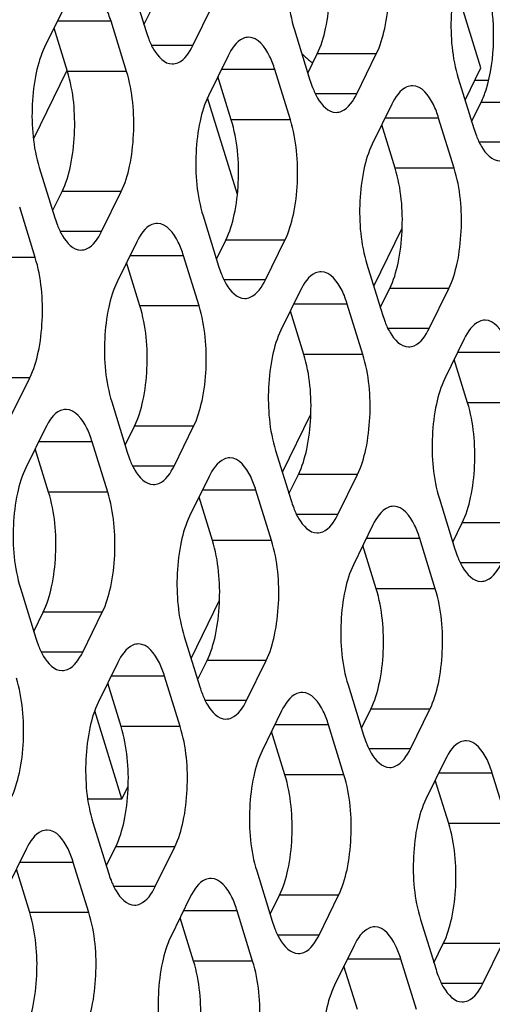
# Model space of a CAD drawing. Header units: millimetres. Extents: x 0 to 420, y 0 to 297.
# Tile 56 of 180: x 207.43 to 210.74, y 68.18 to 75.09. Entities that reach past the tile are written whole.
import ezdxf

# ---------------------------------------------------------------- set-up
doc = ezdxf.new("R2010")
doc.units = ezdxf.units.MM
doc.header["$LTSCALE"] = 23.1
doc.layers.get('0').update_dxf_attribs({"linetype": 'CONTINUOUS'})
doc.layers.add('ASSI', color=7, linetype='CONTINUOUS')

msp = doc.modelspace()

# ---------------------------------------------------------------- linework, layer by layer
at = {"color": 7, "linetype": 'CONTINUOUS'}
for p, q in [((210.548833, 74.523336), (210.65969, 74.749237)), ((207.754999, 74.727072), (207.52224, 74.25276)), ((208.952561, 73.86247), (208.74317, 74.540059)), ((209.908245, 73.217955), (210.10812, 73.625257)), ((209.267658, 71.912574), (209.467532, 72.319876)), ((208.62707, 70.607193), (208.826944, 71.014495)), ((208.143094, 69.620955), (207.952001, 70.239335)), ((208.143094, 69.620955), (208.186356, 69.709114)), ((207.902765, 69.620955), (208.143094, 69.620955))]:
    msp.add_line(p, q, dxfattribs=at)
msp.add_open_spline([(209.403131, 74.852163), (209.409326, 74.845247), (209.433129, 74.820195), (209.460216, 74.798046), (209.481825, 74.784914)], degree=3, knots=[0, 0, 0, 0, 0.26857463, 1, 1, 1, 1], dxfattribs=at)
at = {"layer": 'ASSI', "color": 7, "linetype": 'CONTINUOUS'}
for p, q in [((208.203385, 75.356561), (208.312315, 75.004064)), ((210.65969, 74.749237), (210.493508, 75.287004)), ((207.737851, 75.173866), (207.600582, 74.894142)), ((208.297401, 75.052325), (208.363371, 75.186758)), ((208.64058, 74.907033), (208.777849, 75.186758)), ((207.760569, 74.724339), (207.666553, 75.028575)), ((208.175046, 74.724339), (208.066116, 75.076836)), ((209.352312, 75.016955), (209.461242, 74.664458)), ((208.886779, 74.834261), (208.74951, 74.554536)), ((209.446328, 74.712719), (209.512298, 74.847152)), ((209.789507, 74.567428), (209.926776, 74.847152)), ((209.323973, 74.384734), (209.215043, 74.737231)), ((208.909496, 74.384734), (208.81548, 74.688969)), ((210.501239, 74.67735), (210.610169, 74.324852)), ((210.617, 74.662245), (210.714443, 74.662245)), ((210.035706, 74.494655), (209.898437, 74.214931)), ((210.595255, 74.373114), (210.661226, 74.507547)), ((210.4729, 74.045128), (210.363971, 74.397625)), ((210.058423, 74.045128), (209.964407, 74.349364)), ((207.562797, 74.05118), (207.671727, 73.698683)), ((207.656813, 73.746944), (207.722783, 73.881377)), ((207.999992, 73.601653), (208.137261, 73.881377)), ((207.534458, 73.418958), (207.425528, 73.771455)), ((208.711724, 73.711574), (208.820654, 73.359077)), ((208.246191, 73.52888), (208.108922, 73.249155)), ((208.80574, 73.407338), (208.871711, 73.541771)), ((209.148919, 73.262047), (209.286188, 73.541771)), ((208.683385, 73.079353), (208.574456, 73.43185)), ((208.268908, 73.079353), (208.174892, 73.383589)), ((209.860652, 73.371969), (209.969581, 73.019472)), ((209.395118, 73.189274), (209.257849, 72.90955)), ((209.954668, 73.067733), (210.020638, 73.202166)), ((210.297846, 72.922441), (210.435115, 73.202166)), ((209.832313, 72.739747), (209.723383, 73.092244)), ((209.417835, 72.739747), (209.323819, 73.043983)), ((210.544045, 72.849669), (210.406776, 72.569944)), ((210.566762, 72.400141), (210.472746, 72.704377)), ((207.359404, 72.296272), (207.496673, 72.575996)), ((208.071136, 72.406193), (208.180066, 72.053696)), ((207.605603, 72.223499), (207.468334, 71.943775)), ((208.165152, 72.101957), (208.231123, 72.236391)), ((208.508331, 71.956666), (208.6456, 72.236391)), ((208.042797, 71.773972), (207.933868, 72.126469)), ((207.62832, 71.773972), (207.534304, 72.078208)), ((209.220064, 72.066588), (209.328993, 71.714091)), ((208.75453, 71.883893), (208.617261, 71.604169)), ((209.31408, 71.762352), (209.38005, 71.896785)), ((209.657258, 71.61706), (209.794527, 71.896785)), ((209.191725, 71.434366), (209.082795, 71.786863)), ((208.777247, 71.434366), (208.683231, 71.738602)), ((210.368991, 71.726982), (210.477921, 71.374485)), ((210.463007, 71.422746), (210.528977, 71.557179)), ((209.903457, 71.544288), (209.766188, 71.264563)), ((210.340652, 71.094761), (210.231722, 71.447258)), ((209.926174, 71.094761), (209.832158, 71.398996)), ((207.430549, 71.100812), (207.539478, 70.748315)), ((207.524565, 70.796577), (207.590535, 70.93101)), ((207.867743, 70.651285), (208.005012, 70.93101)), ((208.579476, 70.761207), (208.688406, 70.40871)), ((208.673492, 70.456971), (208.739462, 70.591404)), ((209.01667, 70.31168), (209.153939, 70.591404)), ((208.113942, 70.578512), (207.976673, 70.298788)), ((208.551137, 70.128985), (208.442207, 70.481482)), ((208.136659, 70.128985), (208.042643, 70.433221)), ((209.728403, 70.421601), (209.837333, 70.069104)), ((209.822419, 70.117365), (209.888389, 70.251798)), ((210.165598, 69.972074), (210.302867, 70.251798)), ((209.262869, 70.238907), (209.1256, 69.959182)), ((209.700064, 69.78938), (209.591134, 70.141877)), ((209.285586, 69.78938), (209.19157, 70.093615)), ((210.411796, 69.899301), (210.274528, 69.619577)), ((210.848991, 69.449774), (210.740061, 69.802271)), ((210.434514, 69.449774), (210.340498, 69.75401)), ((207.938888, 69.455826), (208.047818, 69.103329)), ((208.032904, 69.15159), (208.098874, 69.286023)), ((208.376083, 69.006299), (208.513351, 69.286023)), ((207.473354, 69.273132), (207.336085, 68.993407)), ((207.910549, 68.823604), (207.801619, 69.176101)), ((207.496071, 68.823604), (207.402055, 69.12784)), ((209.087815, 69.11622), (209.196745, 68.763723)), ((208.622281, 68.933526), (208.485012, 68.653801)), ((209.181831, 68.811984), (209.247801, 68.946418)), ((209.52501, 68.666693), (209.662279, 68.946418)), ((209.059476, 68.483999), (208.950546, 68.836496)), ((208.644999, 68.483999), (208.550983, 68.788235)), ((210.236742, 68.776615), (210.345672, 68.424118)), ((209.771208, 68.59392), (209.63394, 68.314196)), ((210.330758, 68.472379), (210.396728, 68.606812)), ((210.673937, 68.327087), (210.811206, 68.606812)), ((209.793926, 68.144393), (209.69991, 68.448629)), ((210.208403, 68.144393), (210.099473, 68.49689))]:
    msp.add_line(p, q, dxfattribs=at)
at = {"layer": 'ASSI', "color": 9, "linetype": 'CONTINUOUS'}
for p, q in [((208.066116, 75.076836), (207.690236, 75.076836)), ((208.64058, 74.907033), (208.350442, 74.907033)), ((209.926776, 74.847152), (209.512298, 74.847152)), ((209.215043, 74.737231), (208.839163, 74.737231)), ((208.175046, 74.724339), (207.760569, 74.724339)), ((209.789507, 74.567428), (209.499369, 74.567428)), ((211.075703, 74.507547), (210.661226, 74.507547)), ((210.363971, 74.397625), (209.98809, 74.397625)), ((209.323973, 74.384734), (208.909496, 74.384734)), ((210.938434, 74.227822), (210.648296, 74.227822)), ((210.4729, 74.045128), (210.058423, 74.045128)), ((208.137261, 73.881377), (207.722783, 73.881377)), ((207.999992, 73.601653), (207.709854, 73.601653)), ((209.286188, 73.541771), (208.871711, 73.541771)), ((208.574456, 73.43185), (208.198575, 73.43185)), ((207.534458, 73.418958), (207.119981, 73.418958)), ((209.148919, 73.262047), (208.858781, 73.262047)), ((210.435115, 73.202166), (210.020638, 73.202166)), ((208.683385, 73.079353), (208.268908, 73.079353)), ((209.723383, 73.092244), (209.347502, 73.092244)), ((210.297846, 72.922441), (210.007709, 72.922441)), ((209.832313, 72.739747), (209.417835, 72.739747)), ((210.87231, 72.752639), (210.49643, 72.752639)), ((207.496673, 72.575996), (207.082195, 72.575996)), ((210.98124, 72.400141), (210.566762, 72.400141)), ((208.6456, 72.236391), (208.231123, 72.236391)), ((207.933868, 72.126469), (207.557987, 72.126469)), ((208.508331, 71.956666), (208.218193, 71.956666)), ((209.794527, 71.896785), (209.38005, 71.896785)), ((208.042797, 71.773972), (207.62832, 71.773972)), ((209.082795, 71.786863), (208.706914, 71.786863)), ((209.657258, 71.61706), (209.367121, 71.61706)), ((210.943454, 71.557179), (210.528977, 71.557179)), ((209.191725, 71.434366), (208.777247, 71.434366)), ((210.231722, 71.447258), (209.855842, 71.447258)), ((210.806186, 71.277455), (210.516048, 71.277455)), ((210.340652, 71.094761), (209.926174, 71.094761)), ((208.005012, 70.93101), (207.590535, 70.93101)), ((207.867743, 70.651285), (207.577606, 70.651285)), ((209.153939, 70.591404), (208.739462, 70.591404)), ((208.442207, 70.481482), (208.066326, 70.481482)), ((209.01667, 70.31168), (208.726533, 70.31168)), ((210.302867, 70.251798), (209.888389, 70.251798)), ((208.551137, 70.128985), (208.136659, 70.128985)), ((209.591134, 70.141877), (209.215254, 70.141877)), ((210.165598, 69.972074), (209.87546, 69.972074)), ((209.700064, 69.78938), (209.285586, 69.78938)), ((210.740061, 69.802271), (210.364181, 69.802271)), ((210.848991, 69.449774), (210.434514, 69.449774)), ((208.513351, 69.286023), (208.098874, 69.286023)), ((207.801619, 69.176101), (207.425739, 69.176101)), ((208.376083, 69.006299), (208.085945, 69.006299)), ((209.662279, 68.946418), (209.247801, 68.946418)), ((207.910549, 68.823604), (207.496071, 68.823604)), ((208.950546, 68.836496), (208.574666, 68.836496)), ((209.52501, 68.666693), (209.234872, 68.666693)), ((210.811206, 68.606812), (210.396728, 68.606812)), ((209.059476, 68.483999), (208.644999, 68.483999)), ((210.099473, 68.49689), (209.723593, 68.49689)), ((210.673937, 68.327087), (210.383799, 68.327087))]:
    msp.add_line(p, q, dxfattribs=at)
at = {"layer": 'ASSI', "color": 7, "linetype": 'CONTINUOUS'}
for centre in [(209.031561, 75.225268), (210.180489, 74.885662), (211.329416, 74.546056), (208.390973, 73.919887), (209.539901, 73.580281), (210.688828, 73.240675), (208.899313, 72.2749), (210.04824, 71.935294), (211.197167, 71.595689), (208.258725, 70.969519), (209.407652, 70.629914), (210.556579, 70.290308), (208.767064, 69.324533), (209.915991, 68.984927), (211.064918, 68.645321)]:
    msp.add_arc(centre, 0.752494, 197.0952528, 201.3642162, dxfattribs=at)
for points, knots in [([(209.390098, 75.859917), (209.362487, 75.803654), (209.322534, 75.670215), (209.289871, 75.38656), (209.308587, 75.158451), (209.352312, 75.016955)], [0, 0, 0, 0, 0.21941541, 0.48151876, 1, 1, 1, 1]), ([(209.512298, 74.847152), (209.539909, 74.903416), (209.579862, 75.036854), (209.612525, 75.320509), (209.593809, 75.548619), (209.550084, 75.690115)], [0, 0, 0, 0, 0.21941541, 0.48151876, 1, 1, 1, 1]), ([(209.926776, 74.847152), (209.954386, 74.903416), (209.99434, 75.036854), (210.027002, 75.320509), (210.008287, 75.548619), (209.964561, 75.690115)], [0, 0, 0, 0, 0.21941541, 0.48151876, 1, 1, 1, 1]), ([(210.539025, 75.520312), (210.511415, 75.464048), (210.471461, 75.33061), (210.438798, 75.046955), (210.457514, 74.818845), (210.501239, 74.67735)], [0, 0, 0, 0, 0.21941541, 0.48151876, 1, 1, 1, 1]), ([(208.066116, 75.076836), (208.056042, 75.109436), (208.024182, 75.198365), (207.948531, 75.303866), (207.882988, 75.303862)], [0, 0, 0, 0, 0.34235998, 1, 1, 1, 1]), ([(210.749181, 74.940454), (210.750067, 74.977005), (210.748362, 75.114917), (210.728962, 75.253587), (210.699011, 75.350509)], [0, 0, 0, 0, 0.26492555, 1, 1, 1, 1]), ([(208.330776, 74.951138), (208.340777, 74.925676), (208.37265, 74.853803), (208.44095, 74.777034), (208.495443, 74.777038)], [0, 0, 0, 0, 0.33421878, 1, 1, 1, 1]), ([(209.031915, 74.964256), (209.018627, 74.964255), (208.951166, 74.947793), (208.91048, 74.882558), (208.886779, 74.834261)], [0, 0, 0, 0, 0.19807466, 1, 1, 1, 1]), ([(209.215043, 74.737231), (209.204969, 74.769831), (209.173109, 74.858759), (209.097458, 74.964261), (209.031915, 74.964256)], [0, 0, 0, 0, 0.34235998, 1, 1, 1, 1]), ([(210.661226, 74.507547), (210.6751, 74.53582), (210.728069, 74.674428), (210.746362, 74.824104), (210.749181, 74.940454)], [0, 0, 0, 0, 0.21297037, 1, 1, 1, 1]), ([(207.600582, 74.894142), (207.572972, 74.837878), (207.533019, 74.70444), (207.500356, 74.420785), (207.519072, 74.192675), (207.562797, 74.05118)], [0, 0, 0, 0, 0.21941541, 0.48151876, 1, 1, 1, 1]), ([(208.495443, 74.777038), (208.508732, 74.777039), (208.576192, 74.793502), (208.616879, 74.858736), (208.64058, 74.907033)], [0, 0, 0, 0, 0.19807466, 1, 1, 1, 1]), ([(207.722783, 73.881377), (207.750394, 73.937641), (207.790347, 74.071079), (207.82301, 74.354734), (207.804294, 74.582844), (207.760569, 74.724339)], [0, 0, 0, 0, 0.21941541, 0.48151876, 1, 1, 1, 1]), ([(208.137261, 73.881377), (208.164871, 73.937641), (208.204824, 74.071079), (208.237487, 74.354734), (208.218772, 74.582844), (208.175046, 74.724339)], [0, 0, 0, 0, 0.21941541, 0.48151876, 1, 1, 1, 1]), ([(209.479704, 74.611532), (209.489704, 74.58607), (209.521578, 74.514198), (209.589877, 74.437429), (209.64437, 74.437433)], [0, 0, 0, 0, 0.33421878, 1, 1, 1, 1]), ([(210.180842, 74.62465), (210.167554, 74.624649), (210.100093, 74.608187), (210.059407, 74.542953), (210.035706, 74.494655)], [0, 0, 0, 0, 0.19807466, 1, 1, 1, 1]), ([(210.363971, 74.397625), (210.353896, 74.430225), (210.322036, 74.519154), (210.246386, 74.624655), (210.180842, 74.62465)], [0, 0, 0, 0, 0.34235998, 1, 1, 1, 1]), ([(208.74951, 74.554536), (208.721899, 74.498273), (208.681946, 74.364834), (208.649283, 74.081179), (208.667999, 73.85307), (208.711724, 73.711574)], [0, 0, 0, 0, 0.21941541, 0.48151876, 1, 1, 1, 1]), ([(209.64437, 74.437433), (209.657659, 74.437434), (209.72512, 74.453896), (209.765806, 74.51913), (209.789507, 74.567428)], [0, 0, 0, 0, 0.19807466, 1, 1, 1, 1]), ([(208.871711, 73.541771), (208.899321, 73.598035), (208.939274, 73.731473), (208.971937, 74.015128), (208.953221, 74.243238), (208.909496, 74.384734)], [0, 0, 0, 0, 0.21941541, 0.48151876, 1, 1, 1, 1]), ([(209.286188, 73.541771), (209.313798, 73.598035), (209.353752, 73.731473), (209.386415, 74.015128), (209.367699, 74.243238), (209.323973, 74.384734)], [0, 0, 0, 0, 0.21941541, 0.48151876, 1, 1, 1, 1]), ([(210.628631, 74.271927), (210.638631, 74.246464), (210.670505, 74.174592), (210.738804, 74.097823), (210.793298, 74.097827)], [0, 0, 0, 0, 0.33421878, 1, 1, 1, 1]), ([(209.898437, 74.214931), (209.870827, 74.158667), (209.830873, 74.025229), (209.79821, 73.741574), (209.816926, 73.513464), (209.860652, 73.371969)], [0, 0, 0, 0, 0.21941541, 0.48151876, 1, 1, 1, 1]), ([(210.020638, 73.202166), (210.048248, 73.25843), (210.088201, 73.391868), (210.120864, 73.675523), (210.102148, 73.903632), (210.058423, 74.045128)], [0, 0, 0, 0, 0.21941541, 0.48151876, 1, 1, 1, 1]), ([(210.435115, 73.202166), (210.462725, 73.25843), (210.502679, 73.391868), (210.535342, 73.675523), (210.516626, 73.903632), (210.4729, 74.045128)], [0, 0, 0, 0, 0.21941541, 0.48151876, 1, 1, 1, 1]), ([(207.690189, 73.645757), (207.700189, 73.620295), (207.732062, 73.548422), (207.800362, 73.471654), (207.854855, 73.471657)], [0, 0, 0, 0, 0.33421878, 1, 1, 1, 1]), ([(208.391327, 73.658875), (208.378039, 73.658874), (208.310578, 73.642412), (208.269892, 73.577178), (208.246191, 73.52888)], [0, 0, 0, 0, 0.19807466, 1, 1, 1, 1]), ([(208.574456, 73.43185), (208.564381, 73.46445), (208.532521, 73.553378), (208.45687, 73.65888), (208.391327, 73.658875)], [0, 0, 0, 0, 0.34235998, 1, 1, 1, 1]), ([(207.854855, 73.471657), (207.868144, 73.471658), (207.935604, 73.488121), (207.976291, 73.553355), (207.999992, 73.601653)], [0, 0, 0, 0, 0.19807466, 1, 1, 1, 1]), ([(207.496673, 72.575996), (207.524283, 72.63226), (207.564237, 72.765698), (207.596899, 73.049353), (207.578184, 73.277463), (207.534458, 73.418958)], [0, 0, 0, 0, 0.21941541, 0.48151876, 1, 1, 1, 1]), ([(208.839116, 73.306151), (208.849116, 73.280689), (208.88099, 73.208817), (208.949289, 73.132048), (209.003783, 73.132052)], [0, 0, 0, 0, 0.33421878, 1, 1, 1, 1]), ([(209.540254, 73.319269), (209.526966, 73.319268), (209.459505, 73.302806), (209.418819, 73.237572), (209.395118, 73.189274)], [0, 0, 0, 0, 0.19807466, 1, 1, 1, 1]), ([(209.723383, 73.092244), (209.713309, 73.124844), (209.681448, 73.213773), (209.605798, 73.319274), (209.540254, 73.319269)], [0, 0, 0, 0, 0.34235998, 1, 1, 1, 1]), ([(208.108922, 73.249155), (208.081312, 73.192892), (208.041358, 73.059454), (208.008695, 72.775799), (208.027411, 72.547689), (208.071136, 72.406193)], [0, 0, 0, 0, 0.21941541, 0.48151876, 1, 1, 1, 1]), ([(209.003783, 73.132052), (209.017071, 73.132053), (209.084532, 73.148515), (209.125218, 73.213749), (209.148919, 73.262047)], [0, 0, 0, 0, 0.19807466, 1, 1, 1, 1]), ([(208.231123, 72.236391), (208.258733, 72.292654), (208.298686, 72.426092), (208.331349, 72.709747), (208.312633, 72.937857), (208.268908, 73.079353)], [0, 0, 0, 0, 0.21941541, 0.48151876, 1, 1, 1, 1]), ([(208.6456, 72.236391), (208.67321, 72.292654), (208.713164, 72.426092), (208.745827, 72.709747), (208.727111, 72.937857), (208.683385, 73.079353)], [0, 0, 0, 0, 0.21941541, 0.48151876, 1, 1, 1, 1]), ([(209.988043, 72.966546), (209.998043, 72.941084), (210.029917, 72.869211), (210.098216, 72.792442), (210.15271, 72.792446)], [0, 0, 0, 0, 0.33421878, 1, 1, 1, 1]), ([(210.689182, 72.979664), (210.675893, 72.979663), (210.608432, 72.9632), (210.567746, 72.897966), (210.544045, 72.849669)], [0, 0, 0, 0, 0.19807466, 1, 1, 1, 1]), ([(210.87231, 72.752639), (210.862236, 72.785239), (210.830375, 72.874167), (210.754725, 72.979669), (210.689182, 72.979664)], [0, 0, 0, 0, 0.34235998, 1, 1, 1, 1]), ([(209.257849, 72.90955), (209.230239, 72.853286), (209.190285, 72.719848), (209.157622, 72.436193), (209.176338, 72.208083), (209.220064, 72.066588)], [0, 0, 0, 0, 0.21941541, 0.48151876, 1, 1, 1, 1]), ([(210.15271, 72.792446), (210.165998, 72.792447), (210.233459, 72.80891), (210.274145, 72.874144), (210.297846, 72.922441)], [0, 0, 0, 0, 0.19807466, 1, 1, 1, 1]), ([(209.38005, 71.896785), (209.40766, 71.953049), (209.447614, 72.086487), (209.480276, 72.370142), (209.461561, 72.598251), (209.417835, 72.739747)], [0, 0, 0, 0, 0.21941541, 0.48151876, 1, 1, 1, 1]), ([(209.794527, 71.896785), (209.822137, 71.953049), (209.862091, 72.086487), (209.894754, 72.370142), (209.876038, 72.598251), (209.832313, 72.739747)], [0, 0, 0, 0, 0.21941541, 0.48151876, 1, 1, 1, 1]), ([(210.406776, 72.569944), (210.379166, 72.513681), (210.339212, 72.380242), (210.30655, 72.096587), (210.325265, 71.868478), (210.368991, 71.726982)], [0, 0, 0, 0, 0.21941541, 0.48151876, 1, 1, 1, 1]), ([(210.528977, 71.557179), (210.556587, 71.613443), (210.596541, 71.746881), (210.629204, 72.030536), (210.610488, 72.258646), (210.566762, 72.400141)], [0, 0, 0, 0, 0.21941541, 0.48151876, 1, 1, 1, 1]), ([(207.750739, 72.353494), (207.737451, 72.353493), (207.66999, 72.337031), (207.629304, 72.271797), (207.605603, 72.223499)], [0, 0, 0, 0, 0.19807466, 1, 1, 1, 1]), ([(207.933868, 72.126469), (207.923793, 72.159069), (207.891933, 72.247997), (207.816283, 72.353499), (207.750739, 72.353494)], [0, 0, 0, 0, 0.34235998, 1, 1, 1, 1]), ([(208.198528, 72.00077), (208.208528, 71.975308), (208.240402, 71.903436), (208.308701, 71.826667), (208.363195, 71.826671)], [0, 0, 0, 0, 0.33421878, 1, 1, 1, 1]), ([(208.899666, 72.013888), (208.886378, 72.013888), (208.818917, 71.997425), (208.778231, 71.932191), (208.75453, 71.883893)], [0, 0, 0, 0, 0.19807466, 1, 1, 1, 1]), ([(209.082795, 71.786863), (209.072721, 71.819463), (209.04086, 71.908392), (208.96521, 72.013893), (208.899666, 72.013888)], [0, 0, 0, 0, 0.34235998, 1, 1, 1, 1]), ([(207.468334, 71.943775), (207.440724, 71.887511), (207.40077, 71.754073), (207.368107, 71.470418), (207.386823, 71.242308), (207.430549, 71.100812)], [0, 0, 0, 0, 0.21941541, 0.48151876, 1, 1, 1, 1]), ([(208.363195, 71.826671), (208.376483, 71.826672), (208.443944, 71.843134), (208.48463, 71.908368), (208.508331, 71.956666)], [0, 0, 0, 0, 0.19807466, 1, 1, 1, 1]), ([(207.590535, 70.93101), (207.618145, 70.987273), (207.658098, 71.120712), (207.690761, 71.404367), (207.672045, 71.632476), (207.62832, 71.773972)], [0, 0, 0, 0, 0.21941541, 0.48151876, 1, 1, 1, 1]), ([(208.005012, 70.93101), (208.032622, 70.987273), (208.072576, 71.120712), (208.105239, 71.404367), (208.086523, 71.632476), (208.042797, 71.773972)], [0, 0, 0, 0, 0.21941541, 0.48151876, 1, 1, 1, 1]), ([(209.347455, 71.661165), (209.357455, 71.635703), (209.389329, 71.56383), (209.457628, 71.487061), (209.512122, 71.487065)], [0, 0, 0, 0, 0.33421878, 1, 1, 1, 1]), ([(210.048594, 71.674283), (210.035305, 71.674282), (209.967845, 71.65782), (209.927158, 71.592585), (209.903457, 71.544288)], [0, 0, 0, 0, 0.19807466, 1, 1, 1, 1]), ([(210.231722, 71.447258), (210.221648, 71.479858), (210.189787, 71.568786), (210.114137, 71.674288), (210.048594, 71.674283)], [0, 0, 0, 0, 0.34235998, 1, 1, 1, 1]), ([(208.617261, 71.604169), (208.589651, 71.547905), (208.549697, 71.414467), (208.517034, 71.130812), (208.53575, 70.902702), (208.579476, 70.761207)], [0, 0, 0, 0, 0.21941541, 0.48151876, 1, 1, 1, 1]), ([(209.512122, 71.487065), (209.52541, 71.487066), (209.592871, 71.503529), (209.633557, 71.568763), (209.657258, 71.61706)], [0, 0, 0, 0, 0.19807466, 1, 1, 1, 1]), ([(208.739462, 70.591404), (208.767072, 70.647668), (208.807026, 70.781106), (208.839688, 71.064761), (208.820973, 71.292871), (208.777247, 71.434366)], [0, 0, 0, 0, 0.21941541, 0.48151876, 1, 1, 1, 1]), ([(209.153939, 70.591404), (209.18155, 70.647668), (209.221503, 70.781106), (209.254166, 71.064761), (209.23545, 71.292871), (209.191725, 71.434366)], [0, 0, 0, 0, 0.21941541, 0.48151876, 1, 1, 1, 1]), ([(210.496382, 71.321559), (210.506383, 71.296097), (210.538256, 71.224225), (210.606555, 71.147456), (210.661049, 71.14746)], [0, 0, 0, 0, 0.33421878, 1, 1, 1, 1]), ([(209.766188, 71.264563), (209.738578, 71.2083), (209.698625, 71.074861), (209.665962, 70.791206), (209.684677, 70.563097), (209.728403, 70.421601)], [0, 0, 0, 0, 0.21941541, 0.48151876, 1, 1, 1, 1]), ([(210.661049, 71.14746), (210.674337, 71.147461), (210.741798, 71.163923), (210.782485, 71.229157), (210.806186, 71.277455)], [0, 0, 0, 0, 0.19807466, 1, 1, 1, 1]), ([(209.888389, 70.251798), (209.915999, 70.308062), (209.955953, 70.4415), (209.988616, 70.725155), (209.9699, 70.953265), (209.926174, 71.094761)], [0, 0, 0, 0, 0.21941541, 0.48151876, 1, 1, 1, 1]), ([(210.302867, 70.251798), (210.330477, 70.308062), (210.37043, 70.4415), (210.403093, 70.725155), (210.384377, 70.953265), (210.340652, 71.094761)], [0, 0, 0, 0, 0.21941541, 0.48151876, 1, 1, 1, 1]), ([(207.55794, 70.695389), (207.56794, 70.669927), (207.599814, 70.598055), (207.668113, 70.521286), (207.722607, 70.52129)], [0, 0, 0, 0, 0.33421878, 1, 1, 1, 1]), ([(208.259079, 70.708508), (208.24579, 70.708507), (208.178329, 70.692044), (208.137643, 70.62681), (208.113942, 70.578512)], [0, 0, 0, 0, 0.19807466, 1, 1, 1, 1]), ([(208.442207, 70.481482), (208.432133, 70.514082), (208.400272, 70.603011), (208.324622, 70.708512), (208.259079, 70.708508)], [0, 0, 0, 0, 0.34235998, 1, 1, 1, 1]), ([(207.722607, 70.52129), (207.735895, 70.521291), (207.803356, 70.537753), (207.844042, 70.602988), (207.867743, 70.651285)], [0, 0, 0, 0, 0.19807466, 1, 1, 1, 1]), ([(207.364424, 69.625629), (207.392034, 69.681892), (207.431988, 69.815331), (207.464651, 70.098986), (207.445935, 70.327095), (207.40221, 70.468591)], [0, 0, 0, 0, 0.21941541, 0.48151876, 1, 1, 1, 1]), ([(208.706867, 70.355784), (208.716868, 70.330322), (208.748741, 70.258449), (208.81704, 70.181681), (208.871534, 70.181684)], [0, 0, 0, 0, 0.33421878, 1, 1, 1, 1]), ([(209.408006, 70.368902), (209.394717, 70.368901), (209.327257, 70.352439), (209.28657, 70.287204), (209.262869, 70.238907)], [0, 0, 0, 0, 0.19807466, 1, 1, 1, 1]), ([(209.591134, 70.141877), (209.58106, 70.174477), (209.549199, 70.263405), (209.473549, 70.368907), (209.408006, 70.368902)], [0, 0, 0, 0, 0.34235998, 1, 1, 1, 1]), ([(207.976673, 70.298788), (207.949063, 70.242524), (207.909109, 70.109086), (207.876447, 69.825431), (207.895162, 69.597321), (207.938888, 69.455826)], [0, 0, 0, 0, 0.21941541, 0.48151876, 1, 1, 1, 1]), ([(208.871534, 70.181684), (208.884822, 70.181685), (208.952283, 70.198148), (208.992969, 70.263382), (209.01667, 70.31168)], [0, 0, 0, 0, 0.19807466, 1, 1, 1, 1]), ([(208.098874, 69.286023), (208.126484, 69.342287), (208.166438, 69.475725), (208.199101, 69.75938), (208.180385, 69.98749), (208.136659, 70.128985)], [0, 0, 0, 0, 0.21941541, 0.48151876, 1, 1, 1, 1]), ([(208.513351, 69.286023), (208.540962, 69.342287), (208.580915, 69.475725), (208.613578, 69.75938), (208.594862, 69.98749), (208.551137, 70.128985)], [0, 0, 0, 0, 0.21941541, 0.48151876, 1, 1, 1, 1]), ([(209.855794, 70.016178), (209.865795, 69.990716), (209.897668, 69.918844), (209.965967, 69.842075), (210.020461, 69.842079)], [0, 0, 0, 0, 0.33421878, 1, 1, 1, 1]), ([(210.020461, 69.842079), (210.03375, 69.84208), (210.10121, 69.858542), (210.141897, 69.923776), (210.165598, 69.972074)], [0, 0, 0, 0, 0.19807466, 1, 1, 1, 1]), ([(210.556933, 70.029296), (210.543645, 70.029295), (210.476184, 70.012833), (210.435497, 69.947599), (210.411796, 69.899301)], [0, 0, 0, 0, 0.19807466, 1, 1, 1, 1]), ([(210.740061, 69.802271), (210.729987, 69.834871), (210.698127, 69.9238), (210.622476, 70.029301), (210.556933, 70.029296)], [0, 0, 0, 0, 0.34235998, 1, 1, 1, 1]), ([(209.1256, 69.959182), (209.09799, 69.902919), (209.058037, 69.769481), (209.025374, 69.485826), (209.04409, 69.257716), (209.087815, 69.11622)], [0, 0, 0, 0, 0.21941541, 0.48151876, 1, 1, 1, 1]), ([(209.247801, 68.946418), (209.275411, 69.002681), (209.315365, 69.136119), (209.348028, 69.419774), (209.329312, 69.647884), (209.285586, 69.78938)], [0, 0, 0, 0, 0.21941541, 0.48151876, 1, 1, 1, 1]), ([(209.662279, 68.946418), (209.689889, 69.002681), (209.729842, 69.136119), (209.762505, 69.419774), (209.743789, 69.647884), (209.700064, 69.78938)], [0, 0, 0, 0, 0.21941541, 0.48151876, 1, 1, 1, 1]), ([(210.274528, 69.619577), (210.246917, 69.563313), (210.206964, 69.429875), (210.174301, 69.14622), (210.193017, 68.91811), (210.236742, 68.776615)], [0, 0, 0, 0, 0.21941541, 0.48151876, 1, 1, 1, 1]), ([(210.396728, 68.606812), (210.424339, 68.663076), (210.464292, 68.796514), (210.496955, 69.080169), (210.478239, 69.308278), (210.434514, 69.449774)], [0, 0, 0, 0, 0.21941541, 0.48151876, 1, 1, 1, 1]), ([(207.618491, 69.403127), (207.605202, 69.403126), (207.537742, 69.386663), (207.497055, 69.321429), (207.473354, 69.273132)], [0, 0, 0, 0, 0.19807466, 1, 1, 1, 1]), ([(207.801619, 69.176101), (207.791545, 69.208701), (207.759684, 69.29763), (207.684034, 69.403131), (207.618491, 69.403127)], [0, 0, 0, 0, 0.34235998, 1, 1, 1, 1]), ([(208.066279, 69.050403), (208.07628, 69.024941), (208.108153, 68.953069), (208.176452, 68.8763), (208.230946, 68.876304)], [0, 0, 0, 0, 0.33421878, 1, 1, 1, 1]), ([(208.230946, 68.876304), (208.244234, 68.876304), (208.311695, 68.892767), (208.352382, 68.958001), (208.376083, 69.006299)], [0, 0, 0, 0, 0.19807466, 1, 1, 1, 1]), ([(208.767418, 69.063521), (208.754129, 69.06352), (208.686669, 69.047058), (208.645982, 68.981824), (208.622281, 68.933526)], [0, 0, 0, 0, 0.19807466, 1, 1, 1, 1]), ([(208.950546, 68.836496), (208.940472, 68.869096), (208.908611, 68.958024), (208.832961, 69.063526), (208.767418, 69.063521)], [0, 0, 0, 0, 0.34235998, 1, 1, 1, 1]), ([(207.458286, 67.980642), (207.485896, 68.036906), (207.52585, 68.170344), (207.558513, 68.453999), (207.539797, 68.682109), (207.496071, 68.823604)], [0, 0, 0, 0, 0.21941541, 0.48151876, 1, 1, 1, 1]), ([(207.872763, 67.980642), (207.900374, 68.036906), (207.940327, 68.170344), (207.97299, 68.453999), (207.954274, 68.682109), (207.910549, 68.823604)], [0, 0, 0, 0, 0.21941541, 0.48151876, 1, 1, 1, 1]), ([(209.916345, 68.723915), (209.903057, 68.723915), (209.835596, 68.707452), (209.794909, 68.642218), (209.771208, 68.59392)], [0, 0, 0, 0, 0.19807466, 1, 1, 1, 1]), ([(210.099473, 68.49689), (210.089399, 68.52949), (210.057539, 68.618419), (209.981888, 68.72392), (209.916345, 68.723915)], [0, 0, 0, 0, 0.34235998, 1, 1, 1, 1]), ([(209.215206, 68.710797), (209.225207, 68.685335), (209.25708, 68.613463), (209.325379, 68.536694), (209.379873, 68.536698)], [0, 0, 0, 0, 0.33421878, 1, 1, 1, 1]), ([(209.379873, 68.536698), (209.393162, 68.536699), (209.460622, 68.553161), (209.501309, 68.618395), (209.52501, 68.666693)], [0, 0, 0, 0, 0.19807466, 1, 1, 1, 1]), ([(208.485012, 68.653801), (208.457402, 68.597538), (208.417449, 68.4641), (208.384786, 68.180445), (208.403502, 67.952335), (208.447227, 67.810839)], [0, 0, 0, 0, 0.21941541, 0.48151876, 1, 1, 1, 1]), ([(208.607213, 67.641037), (208.634823, 67.6973), (208.674777, 67.830738), (208.70744, 68.114393), (208.688724, 68.342503), (208.644999, 68.483999)], [0, 0, 0, 0, 0.21941541, 0.48151876, 1, 1, 1, 1]), ([(209.021691, 67.641037), (209.049301, 67.6973), (209.089254, 67.830738), (209.121917, 68.114393), (209.103201, 68.342503), (209.059476, 68.483999)], [0, 0, 0, 0, 0.21941541, 0.48151876, 1, 1, 1, 1]), ([(209.63394, 68.314196), (209.606329, 68.257932), (209.566376, 68.124494), (209.533713, 67.840839), (209.552429, 67.612729), (209.596154, 67.471234)], [0, 0, 0, 0, 0.21941541, 0.48151876, 1, 1, 1, 1]), ([(210.364134, 68.371192), (210.374134, 68.34573), (210.406008, 68.273857), (210.474307, 68.197088), (210.5288, 68.197092)], [0, 0, 0, 0, 0.33421878, 1, 1, 1, 1]), ([(210.5288, 68.197092), (210.542089, 68.197093), (210.609549, 68.213556), (210.650236, 68.27879), (210.673937, 68.327087)], [0, 0, 0, 0, 0.19807466, 1, 1, 1, 1])]:
    msp.add_open_spline(points, degree=3, knots=knots, dxfattribs=at)

doc.saveas('drawing.dxf')
